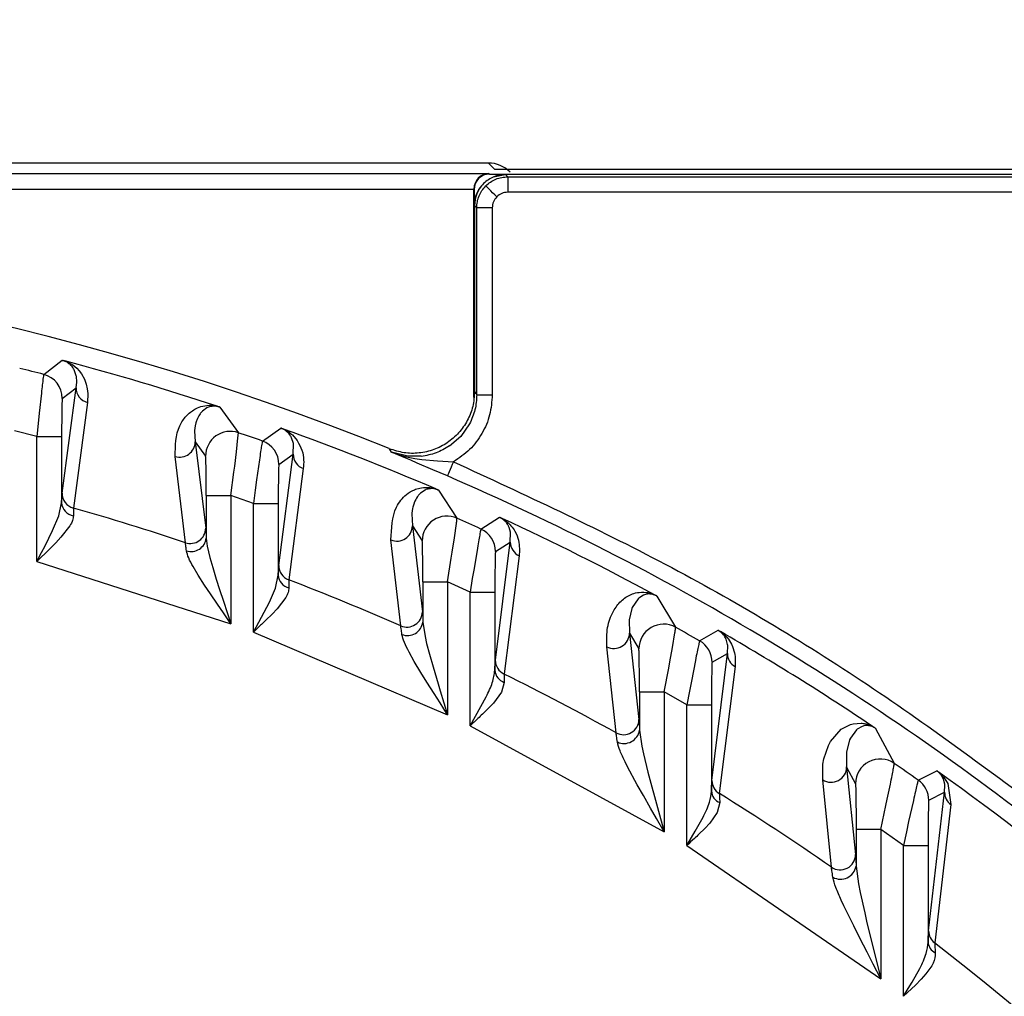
# Model space of a CAD drawing. Header units: millimetres. Extents: x 2719 to 13968, y 3953 to 13921.
# Tile 137 of 160: x 5551 to 5583, y 9484 to 9516. Entities that reach past the tile are written whole.
import ezdxf

# ---------------------------------------------------------------- set-up
doc = ezdxf.new("R2010")
doc.units = ezdxf.units.MM

msp = doc.modelspace()

# ---------------------------------------------------------------- linework, layer by layer
at = {"color": 7, "linetype": 'Continuous', "lineweight": 25}
for p, q in [((5566.462, 9511.159), (5465.522, 9511.159)), ((5566.667, 9510.953), (5566.462, 9511.159)), ((5494.544, 9510.818), (5566.482, 9510.818)), ((5566.482, 9510.818), (5566.5, 9510.801)), ((5566.5, 9510.801), (5584.04, 9510.801)), ((5566.626, 9510.716), (5567.008, 9510.792)), ((5586.847, 9510.953), (5566.667, 9510.953)), ((5583.528, 9510.792), (5567.008, 9510.792)), ((5567.014, 9510.786), (5567.087, 9510.713)), ((5583.523, 9510.786), (5567.014, 9510.786)), ((5567.087, 9510.713), (5583.454, 9510.713)), ((5567.087, 9510.713), (5567.087, 9510.213)), ((5495.035, 9510.318), (5565.991, 9510.318)), ((5566, 9510.301), (5565.991, 9510.31)), ((5565.991, 9503.583), (5565.991, 9510.31)), ((5566.388, 9510.412), (5566.38, 9510.421)), ((5566.409, 9510.391), (5566.388, 9510.412)), ((5566.443, 9510.358), (5566.409, 9510.391)), ((5566.487, 9510.314), (5566.443, 9510.358)), ((5566.54, 9510.261), (5566.487, 9510.314)), ((5566.6, 9510.2), (5566.54, 9510.261)), ((5566.666, 9510.135), (5566.6, 9510.2)), ((5566.734, 9510.067), (5566.666, 9510.135)), ((5583.454, 9510.213), (5567.087, 9510.213)), ((5566.009, 9509.792), (5566.009, 9503.787)), ((5566.087, 9509.714), (5566.015, 9509.786)), ((5566.015, 9509.786), (5566.015, 9503.777)), ((5566.587, 9509.714), (5566.087, 9509.714)), ((5566.087, 9503.67), (5566.087, 9509.714)), ((5566.587, 9509.714), (5566.587, 9503.67)), ((5552.095, 9504.327), (5552.693, 9504.784)), ((5552.911, 9504.705), (5553.033, 9504.632)), ((5552.988, 9504.607), (5552.975, 9504.62)), ((5553.033, 9504.632), (5553.161, 9504.528)), ((5553.077, 9504.476), (5553.064, 9504.499)), ((5553.146, 9504.284), (5553.076, 9504.475)), ((5553.161, 9504.528), (5553.243, 9504.44)), ((5553.243, 9504.44), (5553.316, 9504.343)), ((5553.141, 9503.898), (5553.163, 9504.081)), ((5553.15, 9504.262), (5553.146, 9504.284)), ((5553.163, 9504.085), (5553.15, 9504.262)), ((5553.163, 9504.081), (5553.163, 9504.085)), ((5553.316, 9504.343), (5553.41, 9504.173)), ((5553.41, 9504.173), (5553.468, 9504.013)), ((5552.69, 9500.486), (5553.141, 9503.898)), ((5552.695, 9503.552), (5553.141, 9503.898)), ((5553.468, 9504.013), (5553.503, 9503.861)), ((5553.503, 9503.861), (5553.521, 9503.708)), ((5566.015, 9503.777), (5566.087, 9503.67)), ((5552.021, 9503.725), (5551.952, 9503.078)), ((5553.521, 9503.708), (5553.508, 9503.42)), ((5566.087, 9503.67), (5566.587, 9503.67)), ((5553.508, 9503.42), (5553.054, 9500.009)), ((5557.222, 9503.14), (5557.203, 9503.121)), ((5557.361, 9503.243), (5557.222, 9503.14)), ((5557.392, 9503.258), (5557.361, 9503.243)), ((5557.522, 9503.296), (5557.485, 9503.29)), ((5557.783, 9503.272), (5558.384, 9502.444)), ((5551.952, 9503.078), (5551.918, 9502.746)), ((5557.034, 9502.829), (5557.015, 9502.767)), ((5557.043, 9502.854), (5557.034, 9502.829)), ((5551.874, 9502.318), (5551.147, 9502.505)), ((5551.918, 9502.746), (5551.874, 9502.318)), ((5556.972, 9502.52), (5556.971, 9502.504)), ((5556.971, 9502.504), (5556.992, 9502.151)), ((5556.992, 9502.67), (5556.972, 9502.52)), ((5557.015, 9502.767), (5556.992, 9502.67)), ((5559.16, 9502.175), (5559.757, 9502.593)), ((5565.853, 9502.731), (5565.569, 9502.326)), ((5551.874, 9498.281), (5551.874, 9502.318)), ((5551.874, 9502.318), (5552.674, 9502.318)), ((5552.674, 9502.318), (5552.674, 9500.18)), ((5558.321, 9501.825), (5558.37, 9502.273)), ((5558.37, 9502.273), (5558.384, 9502.444)), ((5560.023, 9502.407), (5560.012, 9502.42)), ((5560.103, 9502.28), (5560.092, 9502.302)), ((5560.163, 9502.1), (5560.102, 9502.28)), ((5560.131, 9502.37), (5560.288, 9502.188)), ((5565.569, 9502.326), (5565.207, 9502.012)), ((5556.992, 9502.151), (5557.325, 9501.687)), ((5556.992, 9502.151), (5557.33, 9499.359)), ((5560.157, 9501.748), (5560.166, 9502.085)), ((5560.166, 9502.085), (5560.163, 9502.1)), ((5563.337, 9501.817), (5563.267, 9501.923)), ((5556.673, 9498.889), (5556.342, 9501.679)), ((5558.266, 9501.363), (5558.321, 9501.825)), ((5559.065, 9501.566), (5558.975, 9500.916)), ((5559.689, 9498.153), (5560.157, 9501.748)), ((5559.694, 9501.421), (5560.157, 9501.748)), ((5563.74, 9501.646), (5563.337, 9501.817)), ((5563.337, 9501.817), (5563.61, 9501.718)), ((5563.855, 9501.684), (5563.337, 9501.817)), ((5563.61, 9501.718), (5563.813, 9501.662)), ((5563.96, 9501.552), (5563.74, 9501.646)), ((5563.813, 9501.662), (5564.09, 9501.606)), ((5564.296, 9501.681), (5563.855, 9501.684)), ((5564.166, 9501.463), (5563.96, 9501.552)), ((5564.09, 9501.606), (5564.308, 9501.575)), ((5564.308, 9501.575), (5564.815, 9501.533)), ((5564.815, 9501.533), (5565.336, 9501.504)), ((5558.242, 9501.172), (5558.266, 9501.363)), ((5560.483, 9501.283), (5560.011, 9497.69)), ((5564.664, 9501.249), (5564.166, 9501.463)), ((5565.137, 9501.045), (5564.664, 9501.249)), ((5565.227, 9501.251), (5565.197, 9501.182)), ((5565.261, 9501.33), (5565.227, 9501.251)), ((5565.297, 9501.415), (5565.261, 9501.33)), ((5565.336, 9501.504), (5565.297, 9501.415)), ((5558.146, 9500.411), (5558.242, 9501.172)), ((5558.975, 9500.916), (5558.931, 9500.586)), ((5565.142, 9501.055), (5565.137, 9501.045)), ((5565.154, 9501.082), (5565.142, 9501.055)), ((5565.172, 9501.125), (5565.154, 9501.082)), ((5565.197, 9501.182), (5565.172, 9501.125)), ((5558.931, 9500.586), (5558.873, 9500.155)), ((5564.415, 9500.59), (5564.269, 9500.49)), ((5564.447, 9500.604), (5564.415, 9500.59)), ((5564.582, 9500.635), (5564.544, 9500.632)), ((5564.847, 9500.59), (5565.448, 9499.68)), ((5552.674, 9500.18), (5552.69, 9500.486)), ((5557.346, 9500.411), (5558.146, 9500.411)), ((5557.346, 9500.411), (5557.346, 9499.039)), ((5558.873, 9500.155), (5558.146, 9500.411)), ((5558.146, 9500.411), (5558.146, 9496.272)), ((5564.269, 9500.49), (5564.249, 9500.471)), ((5552.582, 9499.752), (5552.674, 9500.18)), ((5553.054, 9500.009), (5553.054, 9499.761)), ((5558.873, 9496.001), (5558.873, 9500.155)), ((5558.873, 9500.155), (5559.673, 9500.155)), ((5559.673, 9500.155), (5559.673, 9497.839)), ((5564.015, 9499.999), (5563.991, 9499.839)), ((5564.023, 9500.036), (5564.015, 9499.999)), ((5564.064, 9500.168), (5564.023, 9500.036)), ((5564.068, 9500.182), (5564.064, 9500.168)), ((5552.384, 9499.278), (5552.582, 9499.752)), ((5563.991, 9499.839), (5563.989, 9499.821)), ((5563.989, 9499.821), (5564.008, 9499.434)), ((5566.224, 9499.331), (5566.821, 9499.711)), ((5552.939, 9499.435), (5552.652, 9499.066)), ((5557.33, 9499.359), (5557.346, 9499.039)), ((5564.008, 9499.434), (5564.325, 9498.949)), ((5564.008, 9499.434), (5564.329, 9496.655)), ((5565.365, 9499.048), (5565.429, 9499.505)), ((5567.058, 9499.52), (5567.048, 9499.533)), ((5567.137, 9499.377), (5567.118, 9499.42)), ((5567.179, 9499.231), (5567.136, 9499.377)), ((5552.139, 9498.784), (5552.384, 9499.278)), ((5552.652, 9499.066), (5552.485, 9498.886)), ((5557.346, 9499.039), (5557.378, 9498.779)), ((5563.63, 9496.202), (5563.316, 9498.977)), ((5565.295, 9498.582), (5565.365, 9499.048)), ((5567.172, 9498.911), (5567.182, 9499.216)), ((5567.182, 9499.216), (5567.179, 9499.231)), ((5552.281, 9498.678), (5551.874, 9498.281)), ((5552.029, 9498.573), (5552.139, 9498.784)), ((5552.485, 9498.886), (5552.281, 9498.678)), ((5557.378, 9498.779), (5557.465, 9498.409)), ((5566.109, 9498.713), (5565.999, 9498.056)), ((5566.688, 9495.09), (5567.172, 9498.911)), ((5566.693, 9498.604), (5567.172, 9498.911)), ((5551.874, 9498.281), (5552.029, 9498.573)), ((5557.465, 9498.409), (5557.555, 9498.091)), ((5565.145, 9497.625), (5565.265, 9498.389)), ((5565.265, 9498.389), (5565.295, 9498.582)), ((5567.459, 9498.464), (5566.968, 9494.646)), ((5551.874, 9498.281), (5558.146, 9496.272)), ((5557.085, 9497.843), (5556.923, 9498.115)), ((5557.555, 9498.091), (5557.672, 9497.711)), ((5565.999, 9498.056), (5565.944, 9497.727)), ((5557.294, 9497.518), (5557.085, 9497.843)), ((5557.672, 9497.711), (5557.778, 9497.381)), ((5559.584, 9497.422), (5559.673, 9497.839)), ((5565.944, 9497.727), (5565.872, 9497.293)), ((5557.485, 9497.232), (5557.294, 9497.518)), ((5559.388, 9496.964), (5559.584, 9497.422)), ((5564.345, 9497.625), (5565.145, 9497.625)), ((5564.345, 9497.625), (5564.345, 9496.323)), ((5565.872, 9497.293), (5565.145, 9497.625)), ((5565.145, 9497.625), (5565.145, 9493.327)), ((5557.711, 9496.901), (5557.485, 9497.232)), ((5557.778, 9497.381), (5557.904, 9496.995)), ((5559.913, 9497.113), (5559.639, 9496.756)), ((5565.872, 9492.975), (5565.872, 9497.293)), ((5565.872, 9497.293), (5566.672, 9497.293)), ((5566.672, 9497.293), (5566.672, 9494.765)), ((5571.298, 9497.079), (5571.108, 9496.794)), ((5571.319, 9497.098), (5571.298, 9497.079)), ((5571.473, 9497.195), (5571.319, 9497.098)), ((5571.507, 9497.208), (5571.473, 9497.195)), ((5571.645, 9497.232), (5571.606, 9497.23)), ((5571.911, 9497.164), (5572.513, 9496.156)), ((5557.902, 9496.624), (5557.711, 9496.901)), ((5557.904, 9496.995), (5558.146, 9496.272)), ((5558.873, 9496.001), (5559.388, 9496.964)), ((5559.639, 9496.756), (5559.476, 9496.582)), ((5571.096, 9496.766), (5571.009, 9496.397)), ((5571.108, 9496.794), (5571.096, 9496.766)), ((5558.146, 9496.272), (5557.902, 9496.624)), ((5559.476, 9496.582), (5559.275, 9496.382)), ((5564.345, 9496.323), (5564.416, 9495.855)), ((5571.009, 9496.397), (5571.009, 9496.393)), ((5571.009, 9496.393), (5571.023, 9495.967)), ((5558.873, 9496.001), (5565.145, 9493.327)), ((5564.416, 9495.855), (5564.468, 9495.636)), ((5571.023, 9495.967), (5571.324, 9495.457)), ((5571.023, 9495.967), (5571.328, 9493.179)), ((5572.409, 9495.507), (5572.488, 9495.974)), ((5573.289, 9495.718), (5573.885, 9496.06)), ((5574.091, 9495.868), (5574.083, 9495.881)), ((5564.468, 9495.636), (5564.559, 9495.292)), ((5570.587, 9492.746), (5570.29, 9495.529)), ((5572.324, 9495.034), (5572.409, 9495.507)), ((5574.159, 9495.733), (5574.143, 9495.773)), ((5574.194, 9495.598), (5574.159, 9495.732)), ((5574.187, 9495.31), (5574.199, 9495.568)), ((5574.199, 9495.568), (5574.194, 9495.598)), ((5564.07, 9495.055), (5563.902, 9495.354)), ((5564.559, 9495.292), (5564.676, 9494.879)), ((5573.687, 9491.203), (5574.187, 9495.31)), ((5573.692, 9495.023), (5574.187, 9495.31)), ((5564.284, 9494.695), (5564.07, 9495.055)), ((5564.676, 9494.879), (5564.841, 9494.323)), ((5572.144, 9494.069), (5572.288, 9494.839)), ((5572.288, 9494.839), (5572.324, 9495.034)), ((5573.152, 9495.083), (5573.021, 9494.418)), ((5574.434, 9494.884), (5573.925, 9490.782)), ((5564.478, 9494.381), (5564.284, 9494.695)), ((5564.707, 9494.017), (5564.478, 9494.381)), ((5564.841, 9494.323), (5564.907, 9494.107)), ((5566.978, 9494.375), (5566.887, 9494.056)), ((5573.021, 9494.418), (5572.956, 9494.087)), ((5564.9, 9493.712), (5564.707, 9494.017)), ((5564.907, 9494.107), (5565.145, 9493.327)), ((5565.872, 9492.975), (5566.393, 9493.909)), ((5566.887, 9494.056), (5566.626, 9493.708)), ((5571.344, 9494.069), (5572.144, 9494.069)), ((5571.344, 9494.069), (5571.344, 9492.829)), ((5572.872, 9493.651), (5572.144, 9494.069)), ((5572.144, 9494.069), (5572.144, 9489.549)), ((5572.956, 9494.087), (5572.872, 9493.651)), ((5565.145, 9493.327), (5564.9, 9493.712)), ((5566.626, 9493.708), (5566.467, 9493.538)), ((5572.872, 9489.103), (5572.872, 9493.651)), ((5572.872, 9493.651), (5573.671, 9493.651)), ((5573.671, 9493.651), (5573.671, 9490.862)), ((5566.467, 9493.538), (5566.27, 9493.345)), ((5565.872, 9492.975), (5572.144, 9489.549)), ((5577.924, 9492.9), (5578.163, 9493.016)), ((5578.163, 9493.016), (5578.246, 9493.039)), ((5578.246, 9493.039), (5578.505, 9493.059)), ((5578.536, 9492.952), (5578.375, 9492.858)), ((5578.57, 9492.964), (5578.536, 9492.952)), ((5578.72, 9492.979), (5578.672, 9492.981)), ((5571.344, 9492.829), (5571.417, 9492.315)), ((5577.519, 9492.464), (5577.865, 9492.859)), ((5577.865, 9492.859), (5577.924, 9492.9)), ((5578.353, 9492.839), (5578.16, 9492.573)), ((5578.375, 9492.858), (5578.353, 9492.839)), ((5578.975, 9492.888), (5579.577, 9491.759)), ((5571.417, 9492.315), (5571.471, 9492.069)), ((5577.302, 9491.905), (5577.449, 9492.335)), ((5577.449, 9492.335), (5577.519, 9492.464)), ((5578.133, 9492.514), (5578.031, 9492.121)), ((5578.16, 9492.573), (5578.133, 9492.514)), ((5571.471, 9492.069), (5571.618, 9491.476)), ((5578.031, 9492.121), (5578.031, 9492.114)), ((5578.031, 9492.114), (5578.039, 9491.64)), ((5570.963, 9491.645), (5570.883, 9491.804)), ((5577.265, 9491.227), (5577.273, 9491.737)), ((5577.273, 9491.737), (5577.302, 9491.905)), ((5571.275, 9491.068), (5570.963, 9491.645)), ((5571.618, 9491.476), (5571.68, 9491.241)), ((5578.039, 9491.64), (5578.323, 9491.101)), ((5578.039, 9491.64), (5578.328, 9488.81)), ((5580.353, 9491.216), (5580.949, 9491.52)), ((5581.167, 9491.243), (5581.115, 9491.346)), ((5571.472, 9490.719), (5571.275, 9491.068)), ((5571.68, 9491.241), (5572.144, 9489.549)), ((5577.545, 9488.403), (5577.265, 9491.227)), ((5579.351, 9490.596), (5579.451, 9491.081)), ((5581.18, 9491.205), (5581.167, 9491.243)), ((5581.209, 9491.083), (5581.18, 9491.205)), ((5581.183, 9491.302), (5581.304, 9491.105)), ((5581.202, 9490.827), (5581.213, 9491.054)), ((5581.213, 9491.054), (5581.209, 9491.083)), ((5581.304, 9491.105), (5581.409, 9490.427)), ((5571.703, 9490.314), (5571.472, 9490.719)), ((5580.686, 9486.346), (5581.202, 9490.827)), ((5580.691, 9490.563), (5581.202, 9490.827)), ((5573.941, 9490.492), (5573.86, 9490.17)), ((5579.143, 9489.623), (5579.309, 9490.397)), ((5579.309, 9490.397), (5579.351, 9490.596)), ((5580.194, 9490.557), (5580.042, 9489.878)), ((5581.409, 9490.427), (5580.883, 9485.954)), ((5571.899, 9489.974), (5571.703, 9490.314)), ((5573.86, 9490.17), (5573.613, 9489.824)), ((5572.144, 9489.549), (5571.899, 9489.974)), ((5573.148, 9489.562), (5573.399, 9490.016)), ((5573.613, 9489.824), (5573.458, 9489.657)), ((5580.042, 9489.878), (5579.968, 9489.544)), ((5573.029, 9489.363), (5573.148, 9489.562)), ((5573.458, 9489.657), (5573.265, 9489.466)), ((5579.143, 9489.623), (5578.343, 9489.623)), ((5578.343, 9489.623), (5578.343, 9488.435)), ((5579.871, 9489.103), (5579.143, 9489.623)), ((5579.143, 9489.623), (5579.143, 9484.789)), ((5579.968, 9489.544), (5579.871, 9489.103)), ((5572.872, 9489.103), (5573.029, 9489.363)), ((5572.872, 9489.103), (5579.143, 9484.789)), ((5579.871, 9489.103), (5580.67, 9489.103)), ((5579.871, 9484.229), (5579.871, 9489.103)), ((5580.67, 9489.103), (5580.67, 9485.981)), ((5578.343, 9488.435), (5578.419, 9487.861)), ((5578.419, 9487.861), (5578.475, 9487.582)), ((5578.475, 9487.582), (5578.622, 9486.923)), ((5577.948, 9487.156), (5577.864, 9487.336)), ((5578.267, 9486.502), (5577.948, 9487.156)), ((5578.622, 9486.923), (5578.684, 9486.662)), ((5578.684, 9486.662), (5579.143, 9484.789)), ((5578.467, 9486.107), (5578.267, 9486.502)), ((5578.7, 9485.651), (5578.467, 9486.107)), ((5578.899, 9485.266), (5578.7, 9485.651)), ((5579.143, 9484.789), (5578.899, 9485.266)), ((5580.152, 9484.683), (5580.405, 9485.132)), ((5580.031, 9484.485), (5580.152, 9484.683)), ((5580.449, 9484.784), (5580.26, 9484.593)), ((5580.599, 9484.952), (5580.449, 9484.784)), ((5580.26, 9484.593), (5579.871, 9484.229)), ((5579.871, 9484.229), (5580.031, 9484.485))]:
    msp.add_line(p, q, dxfattribs=at)
at = {"color": 8, "linetype": 'Continuous', "lineweight": 25}
msp.add_line((5566, 9510.301), (5566, 9503.656), dxfattribs=at)
at = {"color": 30, "true_color": 0xf26722}
for centre, radius, start, end in [((5530.513, 8540.921), 2359.686, 330, 180), ((4650.63, 8540.921), 1479.803, 28.644316, 121.355684)]:
    msp.add_arc(centre, radius, start, end, dxfattribs=at)
at = {"color": 7, "linetype": 'Continuous', "lineweight": 25}
for centre, radius, start, end in [((5566.5, 9510.301), 0.5, 90.0243, 179.9791), ((5530.513, 9420.804), 87.488, 68.01884, 111.9813), ((5530.513, 9420.804), 86.86, 71.76254, 75.14575), ((5530.513, 9420.804), 86.266, 75.5121, 76.04375), ((5551.895, 9503.552), 0.8, 0.0166, 75.4915), ((5553.639, 9503.9), 0.498, 180.3035, 254.7791), ((5558.126, 9501.687), 0.8, 71.183, 179.9686), ((5530.513, 9420.804), 86.86, 66.77663, 70.26546), ((5530.513, 9420.804), 86.266, 70.60564, 71.15109), ((5558.894, 9501.42), 0.8, 0.0176, 70.5893), ((5556.492, 9502.156), 0.5, 252.4953, 359.4358), ((5560.654, 9501.75), 0.497, 180.2919, 249.9798), ((5530.513, 9420.804), 87.393, 51.78945, 66.65967), ((5553.187, 9500.489), 0.498, 180.3209, 254.4436), ((5553.128, 9500.21), 0.455, 183.7763, 260.6322), ((5530.513, 9420.804), 82.35, 71.47822, 74.11444), ((5565.125, 9498.948), 0.8, 66.1431, 179.9682), ((5530.513, 9420.804), 86.266, 65.54609, 66.11098), ((5530.513, 9420.804), 86.86, 61.59593, 65.23129), ((5556.83, 9499.364), 0.5, 251.6931, 359.4383), ((5563.507, 9499.439), 0.5, 247.5387, 359.3822), ((5565.893, 9498.603), 0.8, 0.0109, 65.5435), ((5556.856, 9499.097), 0.494, 252.4978, 353.2892), ((5567.668, 9498.914), 0.497, 180.299, 245.0271), ((5560.186, 9498.155), 0.497, 180.2896, 249.4335), ((5560.119, 9497.867), 0.447, 183.5896, 256.6967), ((5530.513, 9420.804), 82.35, 66.28746, 69.01031), ((5563.829, 9496.661), 0.501, 246.6121, 359.3568), ((5563.851, 9496.388), 0.498, 248.6149, 352.4851), ((5572.124, 9495.457), 0.8, 60.9005, 179.9663), ((5530.513, 9420.804), 86.266, 60.27393, 60.86565), ((5570.522, 9495.973), 0.501, 242.3992, 359.2861), ((5530.513, 9420.804), 86.86, 56.14681, 59.9841), ((5572.892, 9495.023), 0.8, 0.0209, 60.2521), ((5574.683, 9495.313), 0.496, 180.2914, 239.8963), ((5567.184, 9495.093), 0.497, 180.3, 244.2039), ((5567.107, 9494.791), 0.436, 183.3836, 252.7886), ((5530.513, 9420.804), 82.35, 60.88059, 63.72481), ((5570.828, 9493.185), 0.501, 241.3321, 359.2669), ((5570.846, 9492.904), 0.504, 244.7268, 351.45), ((5579.123, 9491.1), 0.8, 55.3882, 179.9497), ((5530.513, 9420.804), 86.266, 54.7078, 55.33676), ((5577.538, 9491.648), 0.501, 236.9823, 359.1737), ((5530.513, 9420.804), 86.86, 35.63251, 54.44293), ((5574.182, 9491.206), 0.496, 180.2874, 238.7632), ((5579.891, 9490.563), 0.8, 0.0123, 54.7012), ((5574.093, 9490.886), 0.423, 183.2461, 248.8284), ((5530.513, 9420.804), 82.35, 55.17202, 58.18582), ((5581.696, 9490.829), 0.494, 180.2752, 234.5153), ((5577.826, 9488.817), 0.501, 235.7901, 359.1365), ((5577.841, 9488.523), 0.509, 240.8464, 350.1125), ((5581.18, 9486.348), 0.494, 180.2705, 233.0058), ((5581.075, 9486.003), 0.405, 183.1594, 244.8431), ((5530.513, 9420.804), 82.35, 20.98969, 52.29115)]:
    msp.add_arc(centre, radius, start, end, dxfattribs=at)
for centre, major_axis, ratio, start_param, end_param in [((5566.462, 9510.159), (-0.707, 0.707), 0.999695, 4.712389, 5.497939), ((5566.482, 9510.318), (0.192, 0.464), 0.975619, 0.401502, 1.954846), ((5566.491, 9510.309), (0.354, -0.354), 0.999695, 3.909691, 3.926839)]:
    msp.add_ellipse(centre, major_axis=major_axis, ratio=ratio, start_param=start_param, end_param=end_param, dxfattribs=at)
for points, knots in [([(5567.014, 9510.786), (5566.886, 9510.772), (5566.691, 9510.751), (5566.459, 9510.625), (5566.303, 9510.498), (5566.176, 9510.342), (5566.049, 9510.11), (5566.028, 9509.914), (5566.015, 9509.786)], [0, 0, 0, 0, 0.243867, 0.371525, 0.499972, 0.628065, 0.756099, 1, 1, 1, 1]), ([(5566.38, 9510.421), (5566.429, 9510.464), (5566.527, 9510.552), (5566.702, 9510.642), (5566.891, 9510.702), (5567.022, 9510.71), (5567.087, 9510.713)], [0, 0, 0, 0, 0.250001, 0.499995, 0.749972, 1, 1, 1, 1]), ([(5566.009, 9509.792), (5566.021, 9509.925), (5566.042, 9510.161), (5566.188, 9510.345), (5566.252, 9510.425)], [0, 0, 0, 0, 0.564808, 1, 1, 1, 1]), ([(5566.087, 9509.714), (5566.091, 9509.779), (5566.098, 9509.91), (5566.158, 9510.098), (5566.249, 9510.274), (5566.336, 9510.372), (5566.38, 9510.421)], [0, 0, 0, 0, 0.250111, 0.500051, 0.750022, 1, 1, 1, 1]), ([(5567.087, 9510.213), (5567.021, 9510.207), (5566.888, 9510.193), (5566.785, 9510.109), (5566.734, 9510.067)], [0, 0, 0, 0, 0.499679, 1, 1, 1, 1]), ([(5566.734, 9510.067), (5566.692, 9510.016), (5566.608, 9509.912), (5566.594, 9509.78), (5566.587, 9509.714)], [0, 0, 0, 0, 0.49942, 1, 1, 1, 1]), ([(5552.975, 9504.62), (5552.948, 9504.643), (5552.903, 9504.683), (5552.839, 9504.73), (5552.759, 9504.763), (5552.733, 9504.772), (5552.71, 9504.779), (5552.697, 9504.783), (5552.693, 9504.784)], [0, 0, 0, 0, 0.528091, 0.877527, 0.928205, 0.962962, 0.985771, 1, 1, 1, 1]), ([(5552.693, 9504.784), (5552.698, 9504.783), (5552.709, 9504.78), (5552.738, 9504.773), (5552.763, 9504.766), (5552.781, 9504.761)], [0, 0, 0, 0, 0.205971, 0.43612, 1, 1, 1, 1]), ([(5552.781, 9504.761), (5552.804, 9504.752), (5552.857, 9504.732), (5552.892, 9504.715), (5552.911, 9504.705)], [0, 0, 0, 0, 0.441482, 1, 1, 1, 1]), ([(5553.064, 9504.498), (5553.064, 9504.498), (5553.063, 9504.5), (5553.06, 9504.504), (5553.05, 9504.522), (5553.031, 9504.555), (5553.004, 9504.588), (5552.988, 9504.607)], [0, 0, 0, 0, 0.004067, 0.038096, 0.134487, 0.501694, 1, 1, 1, 1]), ([(5552.095, 9504.327), (5552.089, 9504.295), (5552.08, 9504.247), (5552.051, 9503.995), (5552.031, 9503.816), (5552.021, 9503.725)], [0, 0, 0, 0, 0.485138, 0.739029, 1, 1, 1, 1]), ([(5566.015, 9503.777), (5566.004, 9503.615), (5565.981, 9503.289), (5565.797, 9502.83), (5565.517, 9502.427), (5565.145, 9502.104), (5564.707, 9501.88), (5564.227, 9501.77), (5563.733, 9501.773), (5563.422, 9501.873), (5563.267, 9501.923)], [0, 0, 0, 0, 0.12495, 0.249959, 0.374721, 0.499694, 0.624934, 0.750084, 0.875032, 1, 1, 1, 1]), ([(5552.695, 9503.552), (5552.693, 9503.547), (5552.691, 9503.536), (5552.685, 9503.432), (5552.68, 9503.2), (5552.675, 9502.792), (5552.674, 9502.476), (5552.674, 9502.318)], [0, 0, 0, 0, 0.125622, 0.251543, 0.500392, 0.749413, 1, 1, 1, 1]), ([(5566.587, 9503.67), (5566.571, 9503.451), (5566.538, 9503.015), (5566.274, 9502.407), (5565.879, 9501.875), (5565.517, 9501.628), (5565.336, 9501.504)], [0, 0, 0, 0, 0.250089, 0.499803, 0.74934, 1, 1, 1, 1]), ([(5566.087, 9503.67), (5566.077, 9503.506), (5566.057, 9503.179), (5565.922, 9502.88), (5565.855, 9502.73)], [0, 0, 0, 0, 0.499638, 1, 1, 1, 1]), ([(5556.342, 9501.679), (5556.348, 9502.023), (5556.354, 9502.432), (5556.58, 9502.832), (5556.691, 9502.979), (5556.821, 9503.102), (5556.979, 9503.205), (5557.145, 9503.295), (5557.369, 9503.327), (5557.548, 9503.333), (5557.666, 9503.307), (5557.697, 9503.301)], [0, 0, 0, 0, 0.4997022, 0.5948365, 0.6816224, 0.7630666, 0.8336664, 0.9055696, 0.9692675, 0.9920173, 1, 1, 1, 1]), ([(5557.203, 9503.121), (5557.177, 9503.09), (5557.106, 9503.007), (5557.067, 9502.913), (5557.043, 9502.854)], [0, 0, 0, 0, 0.374431, 1, 1, 1, 1]), ([(5557.485, 9503.29), (5557.472, 9503.287), (5557.437, 9503.278), (5557.409, 9503.266), (5557.392, 9503.258)], [0, 0, 0, 0, 0.3566315, 1, 1, 1, 1]), ([(5557.783, 9503.272), (5557.776, 9503.274), (5557.762, 9503.279), (5557.732, 9503.286), (5557.703, 9503.293), (5557.665, 9503.299), (5557.591, 9503.304), (5557.553, 9503.3), (5557.522, 9503.296)], [0, 0, 0, 0, 0.0273612, 0.0620146, 0.1447491, 0.2214343, 0.3786538, 1, 1, 1, 1]), ([(5557.697, 9503.301), (5557.714, 9503.295), (5557.739, 9503.287), (5557.768, 9503.277), (5557.778, 9503.274), (5557.783, 9503.272)], [0, 0, 0, 0, 0.57429, 0.801972, 1, 1, 1, 1]), ([(5560.012, 9502.42), (5559.988, 9502.444), (5559.953, 9502.479), (5559.892, 9502.527), (5559.839, 9502.558), (5559.8, 9502.575), (5559.776, 9502.586), (5559.763, 9502.59), (5559.757, 9502.593)], [0, 0, 0, 0, 0.5304592, 0.7876387, 0.9061112, 0.9566787, 0.9789001, 1, 1, 1, 1]), ([(5559.757, 9502.593), (5559.762, 9502.591), (5559.772, 9502.587), (5559.801, 9502.577), (5559.825, 9502.569), (5559.843, 9502.563)], [0, 0, 0, 0, 0.204623, 0.434272, 1, 1, 1, 1]), ([(5559.843, 9502.563), (5559.87, 9502.549), (5559.935, 9502.518), (5560.041, 9502.45), (5560.093, 9502.404), (5560.131, 9502.37)], [0, 0, 0, 0, 0.163724, 0.38043, 1, 1, 1, 1]), ([(5559.16, 9502.175), (5559.153, 9502.143), (5559.142, 9502.095), (5559.104, 9501.84), (5559.078, 9501.658), (5559.065, 9501.566)], [0, 0, 0, 0, 0.483492, 0.737765, 1, 1, 1, 1]), ([(5560.091, 9502.302), (5560.091, 9502.302), (5560.09, 9502.304), (5560.088, 9502.308), (5560.079, 9502.325), (5560.062, 9502.356), (5560.038, 9502.389), (5560.023, 9502.407)], [0, 0, 0, 0, 0.00435, 0.039042, 0.135792, 0.50203, 1, 1, 1, 1]), ([(5560.288, 9502.188), (5560.345, 9502.081), (5560.466, 9501.855), (5560.504, 9501.562), (5560.49, 9501.375), (5560.483, 9501.283)], [0, 0, 0, 0, 0.312117, 0.660099, 1, 1, 1, 1]), ([(5565.205, 9502.015), (5565.064, 9501.931), (5564.781, 9501.763), (5564.458, 9501.707), (5564.297, 9501.679)], [0, 0, 0, 0, 0.500294, 1, 1, 1, 1]), ([(5557.346, 9500.411), (5557.346, 9500.571), (5557.345, 9500.891), (5557.341, 9501.311), (5557.335, 9501.556), (5557.33, 9501.667), (5557.327, 9501.68), (5557.325, 9501.687)], [0, 0, 0, 0, 0.24984, 0.49939, 0.748738, 0.87449, 1, 1, 1, 1]), ([(5559.694, 9501.421), (5559.692, 9501.415), (5559.69, 9501.403), (5559.686, 9501.322), (5559.682, 9501.2), (5559.678, 9500.984), (5559.674, 9500.634), (5559.673, 9500.315), (5559.673, 9500.155)], [0, 0, 0, 0, 0.1250499, 0.2506588, 0.375149, 0.5012257, 0.7502908, 1, 1, 1, 1]), ([(5565.336, 9501.504), (5567.636, 9500.44), (5572.237, 9498.311), (5578.784, 9494.412), (5582.848, 9491.38), (5584.879, 9489.865)], [0, 0, 0, 0, 0.3332749, 0.6667118, 1, 1, 1, 1]), ([(5563.316, 9498.977), (5563.329, 9499.35), (5563.345, 9499.818), (5563.624, 9500.26), (5563.807, 9500.451), (5564.05, 9500.611), (5564.326, 9500.684), (5564.609, 9500.673), (5564.732, 9500.636), (5564.764, 9500.626)], [0, 0, 0, 0, 0.49974, 0.625051, 0.735882, 0.853106, 0.969122, 0.991994, 1, 1, 1, 1]), ([(5564.544, 9500.632), (5564.531, 9500.629), (5564.494, 9500.623), (5564.465, 9500.611), (5564.447, 9500.604)], [0, 0, 0, 0, 0.362906, 1, 1, 1, 1]), ([(5564.847, 9500.59), (5564.84, 9500.592), (5564.826, 9500.598), (5564.796, 9500.609), (5564.766, 9500.618), (5564.728, 9500.628), (5564.653, 9500.639), (5564.613, 9500.637), (5564.582, 9500.635)], [0, 0, 0, 0, 0.026446, 0.060449, 0.142254, 0.220346, 0.375886, 1, 1, 1, 1]), ([(5564.764, 9500.626), (5564.781, 9500.619), (5564.804, 9500.609), (5564.832, 9500.596), (5564.842, 9500.592), (5564.847, 9500.59)], [0, 0, 0, 0, 0.573863, 0.801972, 1, 1, 1, 1]), ([(5564.249, 9500.471), (5564.222, 9500.441), (5564.142, 9500.353), (5564.098, 9500.25), (5564.068, 9500.182)], [0, 0, 0, 0, 0.339382, 1, 1, 1, 1]), ([(5553.054, 9499.761), (5553.05, 9499.713), (5553.04, 9499.612), (5552.973, 9499.496), (5552.939, 9499.435)], [0, 0, 0, 0, 0.484321, 1, 1, 1, 1]), ([(5565.429, 9499.505), (5565.436, 9499.554), (5565.448, 9499.651), (5565.448, 9499.67), (5565.448, 9499.68)], [0, 0, 0, 0, 0.5085846, 1, 1, 1, 1]), ([(5566.821, 9499.711), (5566.826, 9499.709), (5566.836, 9499.705), (5566.864, 9499.692), (5566.887, 9499.681), (5566.904, 9499.673)], [0, 0, 0, 0, 0.202754, 0.431861, 1, 1, 1, 1]), ([(5567.048, 9499.533), (5567.027, 9499.557), (5566.996, 9499.592), (5566.941, 9499.64), (5566.893, 9499.673), (5566.859, 9499.692), (5566.838, 9499.703), (5566.826, 9499.709), (5566.821, 9499.711)], [0, 0, 0, 0, 0.529813, 0.787114, 0.90493, 0.955667, 0.97831, 1, 1, 1, 1]), ([(5566.904, 9499.673), (5566.932, 9499.656), (5566.999, 9499.616), (5567.105, 9499.532), (5567.226, 9499.406), (5567.359, 9499.201), (5567.481, 9498.861), (5567.468, 9498.623), (5567.459, 9498.464)], [0, 0, 0, 0, 0.019366, 0.045421, 0.120976, 0.246193, 0.494601, 1, 1, 1, 1]), ([(5566.224, 9499.331), (5566.216, 9499.3), (5566.204, 9499.251), (5566.158, 9498.993), (5566.126, 9498.807), (5566.109, 9498.713)], [0, 0, 0, 0, 0.479029, 0.734291, 1, 1, 1, 1]), ([(5567.118, 9499.42), (5567.118, 9499.42), (5567.117, 9499.421), (5567.115, 9499.425), (5567.107, 9499.441), (5567.093, 9499.471), (5567.071, 9499.502), (5567.058, 9499.52)], [0, 0, 0, 0, 0.003814, 0.037322, 0.133524, 0.502059, 1, 1, 1, 1]), ([(5556.707, 9498.626), (5556.7, 9498.689), (5556.687, 9498.812), (5556.678, 9498.863), (5556.673, 9498.889)], [0, 0, 0, 0, 0.507933, 1, 1, 1, 1]), ([(5564.345, 9497.625), (5564.345, 9497.789), (5564.344, 9498.116), (5564.34, 9498.478), (5564.336, 9498.706), (5564.333, 9498.837), (5564.329, 9498.927), (5564.326, 9498.941), (5564.325, 9498.949)], [0, 0, 0, 0, 0.249861, 0.499514, 0.62558, 0.749795, 0.875527, 1, 1, 1, 1]), ([(5556.923, 9498.115), (5556.869, 9498.212), (5556.764, 9498.402), (5556.726, 9498.552), (5556.707, 9498.626)], [0, 0, 0, 0, 0.51092, 1, 1, 1, 1]), ([(5566.693, 9498.604), (5566.691, 9498.597), (5566.689, 9498.585), (5566.685, 9498.499), (5566.681, 9498.37), (5566.677, 9498.144), (5566.673, 9497.782), (5566.672, 9497.456), (5566.672, 9497.293)], [0, 0, 0, 0, 0.124725, 0.250422, 0.374128, 0.500463, 0.74984, 1, 1, 1, 1]), ([(5559.673, 9497.839), (5559.676, 9497.915), (5559.681, 9498.065), (5559.686, 9498.123), (5559.689, 9498.153)], [0, 0, 0, 0, 0.501477, 1, 1, 1, 1]), ([(5560.016, 9497.432), (5560.012, 9497.384), (5560.003, 9497.284), (5559.944, 9497.171), (5559.913, 9497.113)], [0, 0, 0, 0, 0.491054, 1, 1, 1, 1]), ([(5560.011, 9497.69), (5560.01, 9497.666), (5560.009, 9497.617), (5560.014, 9497.495), (5560.016, 9497.432)], [0, 0, 0, 0, 0.493742, 1, 1, 1, 1]), ([(5570.29, 9495.529), (5570.287, 9495.741), (5570.279, 9496.163), (5570.439, 9496.577), (5570.61, 9496.849), (5570.743, 9497), (5570.892, 9497.122), (5571.068, 9497.214), (5571.251, 9497.289), (5571.487, 9497.29), (5571.672, 9497.272), (5571.799, 9497.22), (5571.831, 9497.207)], [0, 0, 0, 0, 0.250056, 0.499811, 0.594297, 0.681216, 0.763428, 0.834039, 0.903783, 0.968624, 0.992045, 1, 1, 1, 1]), ([(5571.606, 9497.23), (5571.593, 9497.229), (5571.555, 9497.224), (5571.525, 9497.215), (5571.507, 9497.208)], [0, 0, 0, 0, 0.362868, 1, 1, 1, 1]), ([(5571.911, 9497.164), (5571.905, 9497.167), (5571.89, 9497.174), (5571.861, 9497.188), (5571.831, 9497.2), (5571.794, 9497.213), (5571.717, 9497.231), (5571.677, 9497.231), (5571.645, 9497.232)], [0, 0, 0, 0, 0.0259194, 0.0585474, 0.1388835, 0.2204588, 0.3717121, 1, 1, 1, 1]), ([(5571.831, 9497.207), (5571.848, 9497.199), (5571.87, 9497.186), (5571.897, 9497.172), (5571.907, 9497.166), (5571.911, 9497.164)], [0, 0, 0, 0, 0.573946, 0.801653, 1, 1, 1, 1]), ([(5564.329, 9496.655), (5564.332, 9496.623), (5564.338, 9496.559), (5564.343, 9496.402), (5564.345, 9496.323)], [0, 0, 0, 0, 0.4968004, 1, 1, 1, 1]), ([(5559.275, 9496.382), (5559.229, 9496.338), (5559.096, 9496.213), (5558.961, 9496.085), (5558.873, 9496.001)], [0, 0, 0, 0, 0.348216, 1, 1, 1, 1]), ([(5563.669, 9495.924), (5563.661, 9495.99), (5563.645, 9496.12), (5563.635, 9496.175), (5563.63, 9496.202)], [0, 0, 0, 0, 0.509479, 1, 1, 1, 1]), ([(5572.488, 9495.974), (5572.496, 9496.025), (5572.512, 9496.125), (5572.512, 9496.146), (5572.513, 9496.156)], [0, 0, 0, 0, 0.510475, 1, 1, 1, 1]), ([(5563.902, 9495.354), (5563.845, 9495.463), (5563.734, 9495.674), (5563.69, 9495.842), (5563.669, 9495.924)], [0, 0, 0, 0, 0.512217, 1, 1, 1, 1]), ([(5573.885, 9496.06), (5573.889, 9496.058), (5573.899, 9496.052), (5573.926, 9496.037), (5573.948, 9496.024), (5573.964, 9496.015)], [0, 0, 0, 0, 0.201341, 0.429898, 1, 1, 1, 1]), ([(5574.083, 9495.881), (5574.064, 9495.904), (5574.036, 9495.939), (5573.988, 9495.988), (5573.946, 9496.021), (5573.917, 9496.041), (5573.899, 9496.052), (5573.889, 9496.057), (5573.885, 9496.06)], [0, 0, 0, 0, 0.533868, 0.790786, 0.905552, 0.955356, 0.978023, 1, 1, 1, 1]), ([(5573.964, 9496.015), (5573.983, 9496.001), (5574.026, 9495.97), (5574.1, 9495.906), (5574.231, 9495.769), (5574.347, 9495.568), (5574.456, 9495.239), (5574.443, 9495.025), (5574.434, 9494.884)], [0, 0, 0, 0, 0.0154767, 0.0346201, 0.0859053, 0.2461913, 0.4990886, 1, 1, 1, 1]), ([(5574.143, 9495.773), (5574.143, 9495.773), (5574.142, 9495.774), (5574.14, 9495.778), (5574.134, 9495.793), (5574.121, 9495.821), (5574.102, 9495.851), (5574.091, 9495.868)], [0, 0, 0, 0, 0.004212, 0.038633, 0.135361, 0.502472, 1, 1, 1, 1]), ([(5573.289, 9495.718), (5573.285, 9495.709), (5573.279, 9495.692), (5573.252, 9495.568), (5573.211, 9495.372), (5573.172, 9495.181), (5573.152, 9495.083)], [0, 0, 0, 0, 0.234507, 0.478692, 0.73357, 1, 1, 1, 1]), ([(5571.344, 9494.069), (5571.344, 9494.236), (5571.343, 9494.571), (5571.34, 9494.949), (5571.336, 9495.192), (5571.332, 9495.334), (5571.328, 9495.432), (5571.325, 9495.449), (5571.324, 9495.457)], [0, 0, 0, 0, 0.249352, 0.498619, 0.625914, 0.749131, 0.875501, 1, 1, 1, 1]), ([(5566.672, 9494.765), (5566.675, 9494.843), (5566.68, 9494.999), (5566.685, 9495.06), (5566.688, 9495.09)], [0, 0, 0, 0, 0.5026542, 1, 1, 1, 1]), ([(5573.692, 9495.023), (5573.69, 9495.017), (5573.688, 9495.004), (5573.683, 9494.91), (5573.68, 9494.77), (5573.676, 9494.53), (5573.672, 9494.152), (5573.672, 9493.818), (5573.671, 9493.651)], [0, 0, 0, 0, 0.12433, 0.250326, 0.373475, 0.500447, 0.750016, 1, 1, 1, 1]), ([(5566.393, 9493.909), (5566.469, 9494.064), (5566.615, 9494.366), (5566.654, 9494.634), (5566.672, 9494.765)], [0, 0, 0, 0, 0.51207, 1, 1, 1, 1]), ([(5566.968, 9494.646), (5566.968, 9494.62), (5566.968, 9494.569), (5566.975, 9494.44), (5566.978, 9494.375)], [0, 0, 0, 0, 0.49176, 1, 1, 1, 1]), ([(5566.27, 9493.345), (5566.222, 9493.3), (5566.092, 9493.179), (5565.958, 9493.054), (5565.872, 9492.975)], [0, 0, 0, 0, 0.363694, 1, 1, 1, 1]), ([(5571.328, 9493.179), (5571.331, 9493.145), (5571.337, 9493.076), (5571.342, 9492.912), (5571.344, 9492.829)], [0, 0, 0, 0, 0.4951263, 1, 1, 1, 1]), ([(5578.505, 9493.059), (5578.555, 9493.051), (5578.641, 9493.038), (5578.756, 9493.014), (5578.871, 9492.954), (5578.9, 9492.938)], [0, 0, 0, 0, 0.499324, 0.873063, 1, 1, 1, 1]), ([(5578.672, 9492.981), (5578.658, 9492.98), (5578.62, 9492.978), (5578.589, 9492.969), (5578.57, 9492.964)], [0, 0, 0, 0, 0.365353, 1, 1, 1, 1]), ([(5578.781, 9492.97), (5578.774, 9492.972), (5578.751, 9492.976), (5578.732, 9492.978), (5578.72, 9492.979)], [0, 0, 0, 0, 0.333287, 1, 1, 1, 1]), ([(5578.975, 9492.887), (5578.972, 9492.89), (5578.964, 9492.895), (5578.944, 9492.907), (5578.905, 9492.929), (5578.881, 9492.94), (5578.849, 9492.953), (5578.817, 9492.963), (5578.794, 9492.967), (5578.781, 9492.97)], [0, 0, 0, 0, 0.023936, 0.055689, 0.149558, 0.375393, 0.410347, 0.667452, 1, 1, 1, 1]), ([(5578.9, 9492.938), (5578.915, 9492.928), (5578.937, 9492.914), (5578.962, 9492.897), (5578.971, 9492.89), (5578.975, 9492.888)], [0, 0, 0, 0, 0.573304, 0.801297, 1, 1, 1, 1]), ([(5570.631, 9492.448), (5570.622, 9492.519), (5570.604, 9492.657), (5570.593, 9492.717), (5570.587, 9492.746)], [0, 0, 0, 0, 0.511754, 1, 1, 1, 1]), ([(5570.883, 9491.804), (5570.822, 9491.926), (5570.704, 9492.164), (5570.655, 9492.355), (5570.631, 9492.448)], [0, 0, 0, 0, 0.5127507, 1, 1, 1, 1]), ([(5579.546, 9491.567), (5579.556, 9491.621), (5579.575, 9491.726), (5579.577, 9491.748), (5579.577, 9491.759)], [0, 0, 0, 0, 0.509843, 1, 1, 1, 1]), ([(5579.451, 9491.081), (5579.471, 9491.18), (5579.51, 9491.373), (5579.534, 9491.504), (5579.546, 9491.567)], [0, 0, 0, 0, 0.512779, 1, 1, 1, 1]), ([(5580.949, 9491.52), (5580.96, 9491.513), (5580.983, 9491.497), (5581.01, 9491.478), (5581.024, 9491.468)], [0, 0, 0, 0, 0.483787, 1, 1, 1, 1]), ([(5581.115, 9491.346), (5581.099, 9491.369), (5581.075, 9491.402), (5581.032, 9491.451), (5580.997, 9491.483), (5580.971, 9491.504), (5580.956, 9491.515), (5580.949, 9491.52)], [0, 0, 0, 0, 0.5416415, 0.8009212, 0.9082106, 0.9547293, 1, 1, 1, 1]), ([(5581.024, 9491.468), (5581.039, 9491.455), (5581.072, 9491.426), (5581.13, 9491.367), (5581.161, 9491.329), (5581.183, 9491.302)], [0, 0, 0, 0, 0.186067, 0.411315, 1, 1, 1, 1]), ([(5573.671, 9490.862), (5573.674, 9490.944), (5573.679, 9491.107), (5573.684, 9491.171), (5573.687, 9491.203)], [0, 0, 0, 0, 0.504387, 1, 1, 1, 1]), ([(5578.323, 9491.101), (5578.324, 9491.092), (5578.327, 9491.073), (5578.331, 9490.962), (5578.335, 9490.805), (5578.339, 9490.542), (5578.342, 9490.143), (5578.343, 9489.796), (5578.343, 9489.623)], [0, 0, 0, 0, 0.123513, 0.250396, 0.373221, 0.500888, 0.750439, 1, 1, 1, 1]), ([(5580.353, 9491.216), (5580.35, 9491.207), (5580.342, 9491.189), (5580.311, 9491.059), (5580.262, 9490.855), (5580.217, 9490.658), (5580.194, 9490.557)], [0, 0, 0, 0, 0.234987, 0.478997, 0.733534, 1, 1, 1, 1]), ([(5573.399, 9490.016), (5573.48, 9490.181), (5573.624, 9490.477), (5573.657, 9490.744), (5573.671, 9490.862)], [0, 0, 0, 0, 0.559943, 1, 1, 1, 1]), ([(5573.925, 9490.782), (5573.926, 9490.755), (5573.926, 9490.7), (5573.936, 9490.562), (5573.941, 9490.492)], [0, 0, 0, 0, 0.489004, 1, 1, 1, 1]), ([(5580.691, 9490.563), (5580.689, 9490.556), (5580.686, 9490.541), (5580.682, 9490.436), (5580.679, 9490.282), (5580.675, 9490.021), (5580.671, 9489.622), (5580.671, 9489.276), (5580.67, 9489.103)], [0, 0, 0, 0, 0.123356, 0.249554, 0.372094, 0.500413, 0.750085, 1, 1, 1, 1]), ([(5573.265, 9489.466), (5573.217, 9489.421), (5573.088, 9489.302), (5572.955, 9489.179), (5572.872, 9489.103)], [0, 0, 0, 0, 0.373635, 1, 1, 1, 1]), ([(5578.328, 9488.81), (5578.33, 9488.773), (5578.336, 9488.698), (5578.341, 9488.524), (5578.343, 9488.435)], [0, 0, 0, 0, 0.49275, 1, 1, 1, 1]), ([(5577.593, 9488.078), (5577.583, 9488.155), (5577.563, 9488.304), (5577.551, 9488.371), (5577.545, 9488.403)], [0, 0, 0, 0, 0.515087, 1, 1, 1, 1]), ([(5577.864, 9487.336), (5577.8, 9487.476), (5577.677, 9487.747), (5577.621, 9487.97), (5577.593, 9488.078)], [0, 0, 0, 0, 0.513714, 1, 1, 1, 1]), ([(5580.67, 9485.981), (5580.673, 9486.069), (5580.678, 9486.242), (5580.683, 9486.312), (5580.686, 9486.346)], [0, 0, 0, 0, 0.506902, 1, 1, 1, 1]), ([(5580.405, 9485.132), (5580.484, 9485.296), (5580.627, 9485.589), (5580.657, 9485.861), (5580.67, 9485.981)], [0, 0, 0, 0, 0.559453, 1, 1, 1, 1]), ([(5580.883, 9485.954), (5580.883, 9485.924), (5580.885, 9485.863), (5580.897, 9485.713), (5580.903, 9485.637)], [0, 0, 0, 0, 0.4851501, 1, 1, 1, 1]), ([(5580.903, 9485.637), (5580.893, 9485.525), (5580.873, 9485.305), (5580.69, 9485.069), (5580.599, 9484.952)], [0, 0, 0, 0, 0.504267, 1, 1, 1, 1])]:
    msp.add_open_spline(points, degree=3, knots=knots, dxfattribs=at)

doc.saveas('drawing.dxf')
